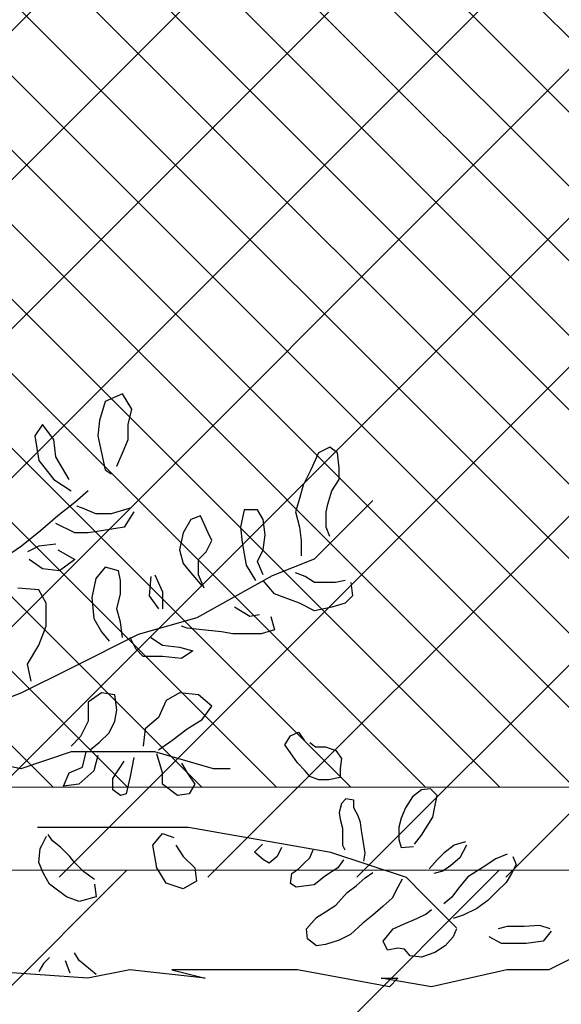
# Model space of a CAD drawing. Header units: centimetres. Extents: x 100159 to 737697, y -50084 to 234864.
# Tile 89 of 165: x 401177 to 401210, y -17870 to -17810. Entities that reach past the tile are written whole.
import ezdxf

# ---------------------------------------------------------------- set-up
doc = ezdxf.new("R2010")
doc.units = ezdxf.units.CM
doc.linetypes.add('CACHEX2', pattern=[19.05, 12.7, -6.35])
doc.layers.get('0').update_dxf_attribs({"lineweight": 5})
for name, color, linetype, lineweight in [('40', 8, 'CACHEX2', 5), ('DDL- MENUISERIES EXT', 8, 'Continuous', 5), ('DDL- STRUCTURE', 5, 'Continuous', 5), ('DDL-HACHURES', 252, 'Continuous', 13), ('DDL-HACHURES POCHAGE GRIS', 251, 'Continuous', 5)]:
    doc.layers.add(name, color=color, linetype=linetype, lineweight=lineweight)
doc.layers.add('DDL- PAYSAGE', color=63, linetype='Continuous')
doc.layers.add('DDL-HACHURES OMBRES', color=252, linetype='Continuous')
doc.layers.add('DDL-TRAIT TRES FIN', color=7, linetype='Continuous', lineweight=5, true_color=0x656565)

# ---------------------------------------------------------------- blocks, each defined once
blk = doc.blocks.new('F Coupe AA')
at = {"layer": 'DDL- MENUISERIES EXT', "lineweight": 5, "true_color": 0x7aafdf}
h = blk.add_hatch(dxfattribs=at)
h.set_pattern_fill('ANSI31', color=143)
h.set_pattern_definition([(315, (238325.6278, -159528.0458), (2.24506403, 2.24506403), [])])
h.paths.add_polyline_path([(202506.889, -110040.166), (202296.78, -110040.166), (202296.78, -110517.166), (202506.889, -110517.166)])
h.paths.add_polyline_path([(202506.889, -110527.166), (202296.78, -110527.166), (202296.779, -110902.166), (202506.888, -110902.166)])
h.paths.add_polyline_path([(202506.889, -110911.913), (202296.779, -110911.913), (202296.779, -111250.166), (202506.889, -111250.166)])
at = {"layer": '40', "linetype": 'Continuous'}
for points in [[(202511.889, -110906.913), (202511.889, -111255.166), (202291.779, -111255.166), (202291.779, -110907.166)], [(202506.889, -110911.913), (202506.889, -111250.166), (202296.779, -111250.166), (202296.779, -110911.913)]]:
    blk.add_lwpolyline(points, close=True, dxfattribs=at)
blk = doc.blocks.new('ARBUST3')
at = {"color": 0}
for p, q in [((1.2522, 0.7097), (1.2632, 0.7273)), ((1.2632, 0.7273), (1.2829, 0.7185)), ((1.2829, 0.7185), (1.2895, 0.6965)), ((1.2566, 0.6921), (1.2522, 0.7097)), ((1.2895, 0.6965), (1.2917, 0.679)), ((1.2566, 0.6746), (1.2566, 0.6921)), ((1.3421, 0.6746), (1.3553, 0.6921)), ((1.3553, 0.6921), (1.3641, 0.679)), ((1.261, 0.6636), (1.2566, 0.6746)), ((1.2917, 0.679), (1.2873, 0.6592)), ((1.3399, 0.6548), (1.3421, 0.6746)), ((1.3641, 0.679), (1.3597, 0.6504)), ((1.0132, 0.6417), (1.0154, 0.6592)), ((1.0154, 0.6592), (1.0241, 0.6658)), ((1.0241, 0.6658), (1.0373, 0.6592)), ((1.0373, 0.6592), (1.0461, 0.6395)), ((1.2698, 0.6439), (1.261, 0.6636)), ((1.2873, 0.6592), (1.2829, 0.6395)), ((1.3246, 0.6285), (1.3399, 0.6548)), ((1.3597, 0.6504), (1.3421, 0.6285)), ((1.0132, 0.6285), (1.0132, 0.6417)), ((1.0461, 0.6395), (1.0548, 0.6219)), ((1.2829, 0.6395), (1.2763, 0.6351)), ((1.0219, 0.6153), (1.0132, 0.6285)), ((1.3421, 0.6285), (1.3224, 0.6153)), ((1.0263, 0.6), (1.0219, 0.6153)), ((1.0548, 0.6219), (1.0592, 0.6066)), ((1.3027, 0.6153), (1.318, 0.6022)), ((0.9746, 0.6045), (1.0422, 0.5368)), ((1.0592, 0.6066), (1.0636, 0.5912)), ((1.318, 0.6022), (1.3378, 0.5868)), ((1.0285, 0.5912), (1.0263, 0.6)), ((1.0285, 0.5736), (1.0285, 0.5912)), ((1.0636, 0.5912), (1.0592, 0.5736)), ((1.1009, 0.5824), (1.1075, 0.5934)), ((1.1075, 0.5934), (1.1228, 0.5934)), ((1.1228, 0.5934), (1.1272, 0.5736)), ((1.25, 0.5912), (1.261, 0.5736)), ((1.2544, 0.5956), (1.2763, 0.589)), ((1.2939, 0.589), (1.3092, 0.5956)), ((1.3092, 0.5956), (1.3158, 0.5978)), ((1.0987, 0.5649), (1.1009, 0.5824)), ((1.1645, 0.5671), (1.1733, 0.5868)), ((1.1733, 0.5868), (1.1842, 0.5824)), ((1.1842, 0.5824), (1.193, 0.5671)), ((1.2763, 0.589), (1.2939, 0.589)), ((1.3378, 0.5868), (1.3575, 0.5692)), ((1.0241, 0.5627), (1.0285, 0.5736)), ((1.0592, 0.5736), (1.057, 0.5583)), ((1.1272, 0.5736), (1.125, 0.5561)), ((1.261, 0.5736), (1.2873, 0.5692)), ((1.2873, 0.5692), (1.3027, 0.5671)), ((1.318, 0.5671), (1.3399, 0.578)), ((1.3575, 0.5692), (1.3794, 0.5517)), ((1.057, 0.5583), (1.057, 0.5407)), ((1.1009, 0.5473), (1.0987, 0.5649)), ((1.1601, 0.5583), (1.1645, 0.5671)), ((1.1667, 0.5451), (1.1601, 0.5583)), ((1.193, 0.5671), (1.1974, 0.5473)), ((1.3027, 0.5671), (1.318, 0.5671)), ((1.1075, 0.5341), (1.1009, 0.5473)), ((1.125, 0.5561), (1.1206, 0.5297)), ((1.1755, 0.5363), (1.1667, 0.5451)), ((1.1974, 0.5473), (1.193, 0.5319)), ((1.3378, 0.5473), (1.318, 0.5363)), ((1.3399, 0.5539), (1.3597, 0.5517)), ((1.3597, 0.5517), (1.3728, 0.5451)), ((1.3794, 0.5517), (1.4057, 0.5341)), ((1.0422, 0.5368), (1.0905, 0.5175)), ((1.1009, 0.5188), (1.1075, 0.5341)), ((1.1755, 0.5188), (1.1755, 0.5363)), ((1.318, 0.5363), (1.3356, 0.5232)), ((1.3553, 0.5254), (1.3706, 0.5363)), ((1.1206, 0.5297), (1.1097, 0.5122)), ((1.1864, 0.5232), (1.1711, 0.5056)), ((1.193, 0.5319), (1.1864, 0.5232)), ((1.2654, 0.5122), (1.2676, 0.5232)), ((1.2676, 0.5232), (1.2829, 0.5276)), ((1.2829, 0.5276), (1.2939, 0.5144)), ((1.3356, 0.5232), (1.3553, 0.5254)), ((1.0066, 0.5122), (1.0176, 0.51)), ((1.0417, 0.51), (1.0526, 0.5166)), ((1.0526, 0.5166), (1.0636, 0.521)), ((1.0877, 0.4968), (1.1009, 0.5122)), ((1.0905, 0.5175), (1.1774, 0.4692)), ((1.1689, 0.5034), (1.1755, 0.5188)), ((1.2259, 0.5188), (1.2171, 0.499)), ((1.2303, 0.5166), (1.2325, 0.4946)), ((1.2654, 0.4968), (1.2654, 0.5122)), ((1.2939, 0.5144), (1.2983, 0.4924)), ((1, 0.51), (0.9978, 0.4946)), ((1.0176, 0.51), (1.0307, 0.51)), ((1.0307, 0.51), (1.0417, 0.51)), ((1.3509, 0.4859), (1.3597, 0.5012)), ((1.3597, 0.5012), (1.3838, 0.5034)), ((0.9978, 0.4946), (1.0066, 0.4859)), ((1.0592, 0.4859), (1.0768, 0.4924)), ((1.0768, 0.4924), (1.0877, 0.4968)), ((1.2171, 0.499), (1.2171, 0.4793)), ((1.2325, 0.4946), (1.2215, 0.4793)), ((1.2698, 0.4793), (1.2654, 0.4968)), ((1.2983, 0.4924), (1.2961, 0.4683)), ((1.0066, 0.4859), (1.0219, 0.4815)), ((1.0219, 0.4815), (1.0417, 0.4771)), ((1.0417, 0.4771), (1.0592, 0.4859)), ((1.1162, 0.4705), (1.1272, 0.4771)), ((1.1272, 0.4771), (1.1338, 0.4815)), ((1.2654, 0.4639), (1.2698, 0.4793)), ((1.3509, 0.4595), (1.3509, 0.4859)), ((1.0921, 0.4705), (1.0877, 0.4551)), ((1.1053, 0.4727), (1.1162, 0.4705)), ((1.1774, 0.4692), (1.245, 0.4499)), ((1.2961, 0.4683), (1.2873, 0.4529)), ((1.0877, 0.4551), (1.1031, 0.4507)), ((1.1491, 0.4529), (1.1711, 0.4551)), ((1.1711, 0.4551), (1.1886, 0.4573)), ((1.1886, 0.4573), (1.1952, 0.4595)), ((1.2632, 0.4464), (1.2654, 0.4639)), ((1.3597, 0.4376), (1.3509, 0.4595)), ((1.1031, 0.4507), (1.1184, 0.4507)), ((1.1184, 0.4507), (1.136, 0.4507)), ((1.136, 0.4507), (1.1491, 0.4529)), ((1.2303, 0.4464), (1.2171, 0.4376)), ((1.245, 0.4499), (1.3223, 0.4112)), ((1.2478, 0.4332), (1.2544, 0.4464)), ((1.2873, 0.4529), (1.2785, 0.442)), ((1.1974, 0.4354), (1.182, 0.431)), ((1.2171, 0.4376), (1.1974, 0.4354)), ((1.2391, 0.4244), (1.2478, 0.4332)), ((1.3728, 0.4156), (1.3597, 0.4376)), ((1.182, 0.431), (1.1952, 0.4222)), ((1.1952, 0.4222), (1.2171, 0.4244)), ((1.2171, 0.4244), (1.2391, 0.4244)), ((1.3223, 0.4112), (1.3803, 0.3822)), ((1.3685, 0.3959), (1.3728, 0.4156)), ((1.1601, 0.3673), (1.1755, 0.3805)), ((1.1755, 0.3805), (1.1974, 0.3827)), ((1.1974, 0.3827), (1.2127, 0.3739)), ((1.2698, 0.363), (1.272, 0.3805)), ((1.272, 0.3805), (1.2873, 0.3827)), ((1.2873, 0.3827), (1.3027, 0.3717)), ((1.3803, 0.3822), (1.4575, 0.3532)), ((1.1711, 0.352), (1.1601, 0.3673)), ((1.2127, 0.3739), (1.2215, 0.3542)), ((1.3027, 0.3717), (1.3027, 0.3498)), ((1.1886, 0.341), (1.1711, 0.352)), ((1.2215, 0.3542), (1.2369, 0.341)), ((1.272, 0.3498), (1.2698, 0.363)), ((1.2062, 0.3278), (1.1886, 0.341)), ((1.2369, 0.341), (1.2391, 0.3213)), ((1.2785, 0.3366), (1.272, 0.3498)), ((1.3027, 0.3498), (1.3114, 0.3322)), ((1.0602, 0.3371), (1.0537, 0.328)), ((1.0693, 0.3332), (1.0602, 0.3371)), ((1.0758, 0.3228), (1.0693, 0.3332)), ((1.2895, 0.3257), (1.2785, 0.3366)), ((1.3114, 0.3322), (1.3224, 0.3213)), ((1.029, 0.3202), (1.0173, 0.3163)), ((1.0407, 0.3202), (1.029, 0.3202)), ((1.0472, 0.3254), (1.0407, 0.3202)), ((1.0667, 0.3097), (1.0758, 0.3228)), ((1.2215, 0.3169), (1.2062, 0.3278)), ((1.3005, 0.3169), (1.2895, 0.3257)), ((1.0173, 0.3163), (1.0108, 0.3071)), ((1.0108, 0.3071), (1.0121, 0.2954)), ((1.0615, 0.3019), (1.0667, 0.3097)), ((1.1581, 0.2952), (1.2257, 0.3145)), ((1.2171, 0.2905), (1.2237, 0.3125)), ((1.2257, 0.3145), (1.2547, 0.3145)), ((1.25, 0.3081), (1.2544, 0.2861)), ((1.2547, 0.3145), (1.3126, 0.3145)), ((1.2917, 0.3103), (1.2961, 0.2927)), ((1.3092, 0.2971), (1.3049, 0.3147)), ((1.3126, 0.3145), (1.3223, 0.3145)), ((1.3223, 0.3145), (1.3803, 0.2952)), ((1.0121, 0.2954), (1.0121, 0.285)), ((1.0524, 0.2928), (1.0615, 0.3019)), ((1.1388, 0.2952), (1.1581, 0.2952)), ((1.1952, 0.3015), (1.1886, 0.2905)), ((1.2742, 0.284), (1.261, 0.3037)), ((1.3246, 0.2905), (1.3092, 0.2971)), ((1.3803, 0.2952), (1.4285, 0.3049)), ((1.0121, 0.285), (1.0251, 0.2824)), ((1.0368, 0.2824), (1.0472, 0.2863)), ((1.0472, 0.2863), (1.0524, 0.2928)), ((1.1886, 0.2905), (1.1798, 0.2774)), ((1.2171, 0.2774), (1.2171, 0.2905)), ((1.2544, 0.2861), (1.2588, 0.2664)), ((1.2742, 0.2708), (1.2742, 0.284)), ((1.2961, 0.2927), (1.3136, 0.2774)), ((1.3312, 0.2752), (1.3246, 0.2905)), ((1.0251, 0.2824), (1.0368, 0.2824)), ((1.1798, 0.2774), (1.1864, 0.2664)), ((1.1996, 0.2642), (1.2171, 0.2774)), ((1.3136, 0.2774), (1.3312, 0.2752)), ((0.9003, 0.2642), (0.9081, 0.272)), ((0.9029, 0.2512), (0.9003, 0.2642)), ((0.9081, 0.272), (0.9185, 0.2707)), ((0.9185, 0.2707), (0.9289, 0.2629)), ((0.9289, 0.2629), (0.9367, 0.2499)), ((1.1864, 0.2664), (1.1996, 0.2642)), ((1.2588, 0.2664), (1.2654, 0.2642)), ((1.2654, 0.2642), (1.2742, 0.2708)), ((0.9055, 0.2395), (0.9029, 0.2512)), ((0.9367, 0.2499), (0.9419, 0.2382)), ((0.9913, 0.2408), (0.9965, 0.2499)), ((0.9965, 0.259), (1.0056, 0.2603)), ((0.9965, 0.2499), (0.9965, 0.259)), ((1.0056, 0.2603), (1.0108, 0.2551)), ((1.0108, 0.2551), (1.0134, 0.2447)), ((0.912, 0.2291), (0.9055, 0.2395)), ((0.9887, 0.233), (0.9913, 0.2408)), ((1.0134, 0.2447), (1.0121, 0.2369)), ((0.9185, 0.2187), (0.912, 0.2291)), ((0.9419, 0.2382), (0.9445, 0.2278)), ((0.9445, 0.2278), (0.9445, 0.2135)), ((0.9874, 0.2239), (0.9887, 0.233)), ((1.0121, 0.2369), (1.0095, 0.2265)), ((1.0229, 0.1986), (1.1871, 0.2275)), ((1.1871, 0.2275), (1.2933, 0.2275)), ((1.2933, 0.2275), (1.3609, 0.2275)), ((0.9263, 0.2082), (0.9185, 0.2187)), ((0.9861, 0.2148), (0.9874, 0.2239)), ((1.0095, 0.2265), (1.0095, 0.2161)), ((1.0095, 0.2161), (1.0095, 0.2069)), ((1.2171, 0.2203), (1.204, 0.2159)), ((1.2281, 0.2071), (1.2171, 0.2203)), ((1.3436, 0.212), (1.3489, 0.2192)), ((1.3561, 0.2067), (1.3507, 0.2174)), ((0.8665, 0.2069), (0.8743, 0.1926)), ((0.8678, 0.2108), (0.8808, 0.2069)), ((0.8808, 0.2069), (0.8925, 0.1978)), ((0.9419, 0.2043), (0.9276, 0.2056)), ((0.9445, 0.2135), (0.9419, 0.2043)), ((0.9835, 0.1978), (0.9861, 0.2148)), ((1.0095, 0.2069), (1.0069, 0.2017)), ((1.0797, 0.2043), (1.0849, 0.1939)), ((1.1109, 0.1991), (1.1018, 0.2082)), ((1.2018, 0.2071), (1.193, 0.194)), ((1.2237, 0.1808), (1.2281, 0.2071)), ((1.3239, 0.1941), (1.3346, 0.2049)), ((1.3346, 0.2049), (1.3436, 0.212)), ((1.3579, 0.2031), (1.3561, 0.2067)), ((0.8132, 0.1939), (0.8093, 0.1848)), ((0.8197, 0.1965), (0.8327, 0.1913)), ((0.8925, 0.1978), (0.9003, 0.19)), ((0.9359, 0.1696), (1.0229, 0.1986)), ((0.9848, 0.1887), (0.9835, 0.1978)), ((1.0472, 0.1926), (1.0433, 0.2017)), ((1.0849, 0.1939), (1.094, 0.1861)), ((1.1005, 0.19), (1.1109, 0.1991)), ((1.193, 0.194), (1.1798, 0.1808)), ((1.3185, 0.187), (1.3239, 0.1941)), ((1.3597, 0.187), (1.3579, 0.2031)), ((0.8093, 0.1848), (0.8145, 0.1744)), ((0.8327, 0.1913), (0.8483, 0.1809)), ((0.8743, 0.1926), (0.8847, 0.1835)), ((0.8847, 0.1835), (0.8938, 0.177)), ((0.9003, 0.19), (0.9094, 0.1796)), ((1.0082, 0.19), (1.0147, 0.1809)), ((1.0537, 0.1861), (1.0472, 0.1926)), ((1.0602, 0.1796), (1.0537, 0.1861)), ((1.094, 0.1861), (1.1005, 0.19)), ((1.3078, 0.1762), (1.3185, 0.187)), ((1.3543, 0.1744), (1.3597, 0.187)), ((0.8145, 0.1744), (0.821, 0.164)), ((0.8483, 0.1809), (0.8652, 0.1705)), ((0.8652, 0.1705), (0.8756, 0.1575)), ((0.8938, 0.177), (0.9042, 0.1744)), ((0.9835, 0.1692), (0.9744, 0.1757)), ((1.0147, 0.1809), (1.029, 0.1718)), ((1.029, 0.1718), (1.042, 0.1614)), ((1.068, 0.1744), (1.0602, 0.1796)), ((1.0693, 0.1627), (1.068, 0.1744)), ((1.1798, 0.1808), (1.1777, 0.1654)), ((1.2127, 0.1633), (1.2237, 0.1808)), ((1.2952, 0.1673), (1.3078, 0.1762)), ((1.3472, 0.1619), (1.3543, 0.1744)), ((0.821, 0.164), (0.8314, 0.1536)), ((0.9166, 0.1502), (0.9359, 0.1696)), ((0.9406, 0.1679), (0.9458, 0.1588)), ((0.9939, 0.1601), (0.9835, 0.1692)), ((1.0043, 0.1523), (0.9939, 0.1601)), ((1.042, 0.1614), (1.0628, 0.1588)), ((1.0628, 0.1588), (1.0693, 0.1627)), ((1.1777, 0.1654), (1.193, 0.1567)), ((1.193, 0.1567), (1.2127, 0.1633)), ((1.2952, 0.1619), (1.2935, 0.1476)), ((1.3275, 0.1476), (1.3472, 0.1619)), ((0.8314, 0.1536), (0.8418, 0.1432)), ((0.8756, 0.1575), (0.8834, 0.1471)), ((0.878, 0.1116), (0.9166, 0.1502)), ((0.9458, 0.1588), (0.9523, 0.1458)), ((1.0173, 0.138), (1.0043, 0.1523)), ((1.2935, 0.1476), (1.3131, 0.1422)), ((1.3131, 0.1422), (1.3275, 0.1476)), ((0.8418, 0.1432), (0.8548, 0.1341)), ((0.8834, 0.1471), (0.8925, 0.1393)), ((0.9523, 0.1458), (0.9627, 0.1367)), ((0.9627, 0.1367), (0.9744, 0.1263)), ((1.029, 0.1302), (1.0173, 0.138)), ((0.8548, 0.1341), (0.8704, 0.1263)), ((0.8704, 0.1263), (0.8821, 0.1224)), ((0.9133, 0.1276), (0.9068, 0.1328)), ((0.9237, 0.1224), (0.9133, 0.1276)), ((0.9744, 0.1263), (0.9861, 0.1172)), ((1.0394, 0.1237), (1.029, 0.1302)), ((0.7702, 0.1107), (0.782, 0.1146)), ((0.782, 0.1146), (0.8002, 0.1133)), ((0.9393, 0.1159), (0.9237, 0.1224)), ((0.951, 0.1107), (0.9393, 0.1159)), ((0.9861, 0.1172), (1.0004, 0.1041)), ((1.0511, 0.1107), (1.0394, 0.1237)), ((0.7689, 0.1081), (0.7781, 0.0963)), ((0.8002, 0.1133), (0.8197, 0.1133)), ((0.8197, 0.1133), (0.8301, 0.1107)), ((0.8782, 0.1107), (0.8821, 0.1015)), ((0.9627, 0.0963), (0.951, 0.1107)), ((1.0004, 0.1041), (1.0134, 0.0976)), ((1.0498, 0.0989), (1.0511, 0.1107)), ((0.7781, 0.0963), (0.7976, 0.0937)), ((0.7976, 0.0937), (0.8262, 0.0937)), ((0.8262, 0.0937), (0.8405, 0.1015)), ((0.8821, 0.1015), (0.8912, 0.0911)), ((0.8912, 0.0911), (0.9029, 0.0833)), ((0.9575, 0.0859), (0.9627, 0.0963)), ((1.0134, 0.0976), (1.029, 0.0924)), ((1.029, 0.0924), (1.0394, 0.0911)), ((1.0394, 0.0911), (1.0498, 0.0989)), ((0.7331, 0.0826), (0.7717, 0.0632)), ((0.9029, 0.0833), (0.9185, 0.0781)), ((0.9315, 0.0794), (0.938, 0.0872)), ((0.938, 0.0872), (0.9458, 0.0885)), ((0.9458, 0.0885), (0.9575, 0.0859)), ((1.3131, 0.0741), (1.3185, 0.0831)), ((0.9185, 0.0781), (0.9315, 0.0794)), ((1.2935, 0.058), (1.3131, 0.0741)), ((1.3293, 0.0741), (1.3239, 0.0598)), ((1.3472, 0.0777), (1.3543, 0.0705)), ((1.3543, 0.0705), (1.3597, 0.0616)), ((0.7717, 0.0632), (0.82, 0.0632)), ((0.82, 0.0632), (0.907, 0.0439)), ((0.82, 0.0632), (0.82, 0.0632)), ((0.9553, 0.0439), (1.0615, 0.0632)), ((1.0615, 0.0632), (1.1291, 0.0632)), ((1.1291, 0.0632), (1.2064, 0.0632)), ((1.1678, 0.0536), (1.2547, 0.0632)), ((1.2064, 0.0632), (1.1678, 0.0536)), ((1.2547, 0.0632), (1.303, 0.0536)), ((1.303, 0.0536), (1.4382, 0.0632)), ((0.907, 0.0439), (0.9649, 0.0536)), ((0.9456, 0.0536), (0.9553, 0.0439)), ((0.9649, 0.0536), (0.9456, 0.0536))]:
    blk.add_line(p, q, dxfattribs=at)
blk = doc.blocks.new('OMBRE FACADE Ouest')
at = {"layer": 'DDL-HACHURES OMBRES', "lineweight": -3}
h = blk.add_hatch(dxfattribs=at)
h.set_pattern_fill('ANSI31', color=256, scale=2, angle=270)
h.set_pattern_definition([(315, (9, -13.802), (4.49012806, 4.49012806), [])])
h.paths.add_polyline_path([(178491.417, -28785.673), (178271.55, -28576.835), (178128.147, -28576.835), (178128.125, -28785.673)])

msp = doc.modelspace()

# ---------------------------------------------------------------- hatches: boundary and pattern name
at = {"layer": 'DDL-HACHURES'}
h = msp.add_hatch(dxfattribs=at)
h.set_pattern_fill('ANSI31', color=256, scale=5, angle=180)
h.set_pattern_definition([(315, (487101.846, -21236.112), (11.2253202, 11.2253202), [])])
edge = h.paths.add_edge_path()
edge.add_line((428241.223, -20411.342), (430732.326, -20411.377))
edge.add_line((430732.326, -20411.377), (430732.469, -20542.781))
edge.add_line((430732.469, -20542.781), (430771.842, -20569.512))
edge.add_line((430771.842, -20569.512), (430771.842, -20447.377))
edge.add_line((430771.842, -20447.377), (431572.594, -20447.377))
edge.add_line((431572.594, -20447.377), (431572.594, -20557.358))
edge.add_line((431572.594, -20557.358), (431592.594, -20570.936))
edge.add_line((431592.594, -20570.936), (431592.594, -20447.377))
edge.add_line((431592.594, -20447.377), (431852.489, -20447.377))
edge.add_line((431852.489, -20447.377), (431852.489, -20557.286))
edge.add_line((431852.489, -20557.286), (431872.594, -20570.512))
edge.add_line((431872.594, -20570.512), (431872.594, -20447.377))
edge.add_line((431872.594, -20447.377), (432672.944, -20447.377))
edge.add_line((432672.944, -20447.377), (432672.944, -20556.215))
edge.add_line((432672.944, -20556.215), (432712.53, -20583.09))
edge.add_line((432712.53, -20583.09), (432712.53, -20413.377))
edge.add_line((432712.53, -20413.377), (432730.53, -20413.377))
edge.add_line((432730.53, -20413.377), (432730.53, -20431.377))
edge.add_line((432730.53, -20431.377), (432952.464, -20432.308))
edge.add_line((432952.464, -20432.308), (432952.464, -20471.377))
edge.add_line((432952.464, -20471.377), (432972.464, -20471.377))
edge.add_line((432972.464, -20471.377), (432972.464, -20431.377))
edge.add_line((432972.464, -20431.377), (433251.467, -20430.076))
edge.add_line((433251.467, -20430.076), (433251.467, -20605.165))
edge.add_line((433251.467, -20605.165), (433271.467, -20596.83))
edge.add_line((433271.467, -20596.83), (433271.467, -20431.377))
edge.add_line((433271.467, -20431.377), (433772.53, -20431.377))
edge.add_line((433772.53, -20431.377), (433772.53, -20596.83))
edge.add_line((433772.53, -20596.83), (433792.53, -20603.864))
edge.add_line((433792.53, -20603.864), (433792.53, -20431.377))
edge.add_line((433792.53, -20431.377), (433812.532, -20431.377))
edge.add_line((433812.532, -20431.377), (433812.532, -20471.377))
edge.add_line((433812.532, -20471.377), (433832.532, -20471.377))
edge.add_line((433832.532, -20471.377), (433832.532, -20411.377))
edge.add_line((433832.532, -20411.377), (434044.531, -20411.377))
edge.add_line((434044.531, -20411.377), (434044.531, -20426.377))
edge.add_line((434044.531, -20426.377), (435404.807, -20480.764))
edge.add_line((435404.807, -20480.764), (435404.807, -20469.769))
edge.add_line((435404.807, -20469.769), (435547.248, -20477.825))
edge.add_line((435547.248, -20477.825), (435546.926, -20489.675))
edge.add_line((435546.926, -20489.675), (437193.368, -20551.115))
edge.add_line((437193.368, -20551.115), (437732.1, -20616.411))
edge.add_line((437732.1, -20616.411), (437732.1, -20631.411))
edge.add_line((437732.1, -20631.411), (438339.416, -20630.913))
edge.add_line((438339.416, -20630.913), (438339.416, -20615.913))
edge.add_line((438339.416, -20615.913), (438805.023, -20610.193))
edge.add_line((438805.023, -20610.193), (438811.747, -21068.427))
edge.add_line((438811.747, -21068.427), (421995.953, -21014.17))
edge.add_line((421995.953, -21014.17), (423667.654, -20634.342))
edge.add_arc((423727.96, -20641.842), 60.77, 172.91073, 187.08927)
edge.add_arc((424337.298, -76079283.802), 76058634.463, 89.99949554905, 90.00050445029, ccw=False)
edge.add_line((425006.944, -20649.342), (425006.944, -20612.039))
edge.add_line((425006.944, -20612.039), (425953.543, -20512.039))
edge.add_line((425953.543, -20512.039), (428241.223, -20411.342))
h = msp.add_hatch(dxfattribs=at)
h.set_pattern_fill('ANSI31', color=256, scale=5, angle=450)
h.set_pattern_definition([(225, (346965.303, 90844.413), (11.2253202, -11.2253202), [])])
h.paths.add_polyline_path([(411774.86, -18011.575), (411439.171, -18011.575), (411439.171, -18026.575), (410621.604, -18026.575), (410621.604, -18011.575), (409972.147, -17723.575), (409231.807, -17861.575), (409231.807, -17876.575), (408932.149, -17876.575), (408932.149, -17861.575), (406406.726, -17861.575), (406406.726, -17876.575), (406129.882, -17876.575), (406129.882, -17861.586), (399983.522, -17861.587), (399984.017, -17876.591), (398863.111, -17876.591), (398863.111, -17861.593), (398714.133, -17861.59), (398714.133, -17876.593), (394303.959, -17876.593), (394303.959, -18472.162), (412099.056, -18472.162)])

# ---------------------------------------------------------------- linework, layer by layer
msp.add_lwpolyline([(400234.75, -17861.587), (400234.75, -17370.6), (401134.686, -17370.6), (401134.684, -17861.586), (401354.794, -17861.586), (401354.794, -17499.587), (403637.114, -17499.587)])
at = {"layer": 'DDL- STRUCTURE'}
msp.add_lwpolyline([(411774.86, -18011.575), (411439.171, -18011.575), (411439.171, -18026.575), (410621.604, -18026.575), (410621.604, -18011.575), (409972.147, -17723.575), (409231.807, -17861.575), (409231.807, -17876.575), (408932.149, -17876.575), (408932.149, -17861.575), (406406.726, -17861.575), (406406.726, -17876.575), (406129.882, -17876.575), (406129.882, -17861.586), (399983.522, -17861.587), (399984.017, -17876.591), (398863.111, -17876.591), (398863.111, -17861.593), (398714.133, -17861.59), (398714.133, -17876.593), (394303.959, -17876.593), (394303.959, -18472.162), (412099.056, -18472.162)], close=True, dxfattribs=at)

# ---------------------------------------------------------------- block references
at = {"layer": 'DDL- PAYSAGE', "lineweight": 0, "xscale": -52.31091090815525, "yscale": 52.31091090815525, "zscale": 52.31091090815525}
msp.add_blockref('ARBUST3', (401249.408, -17870.906), dxfattribs=at)
at = {"layer": 'DDL-HACHURES POCHAGE GRIS', "rotation": 90}
msp.add_blockref('OMBRE FACADE Ouest', (372562.849, -195990.146), dxfattribs=at)
at = {"layer": 'DDL-TRAIT TRES FIN', "linetype": 'Continuous'}
msp.add_blockref('F Coupe AA', (198842.905, 93393.58), dxfattribs=at)

doc.saveas('drawing.dxf')
